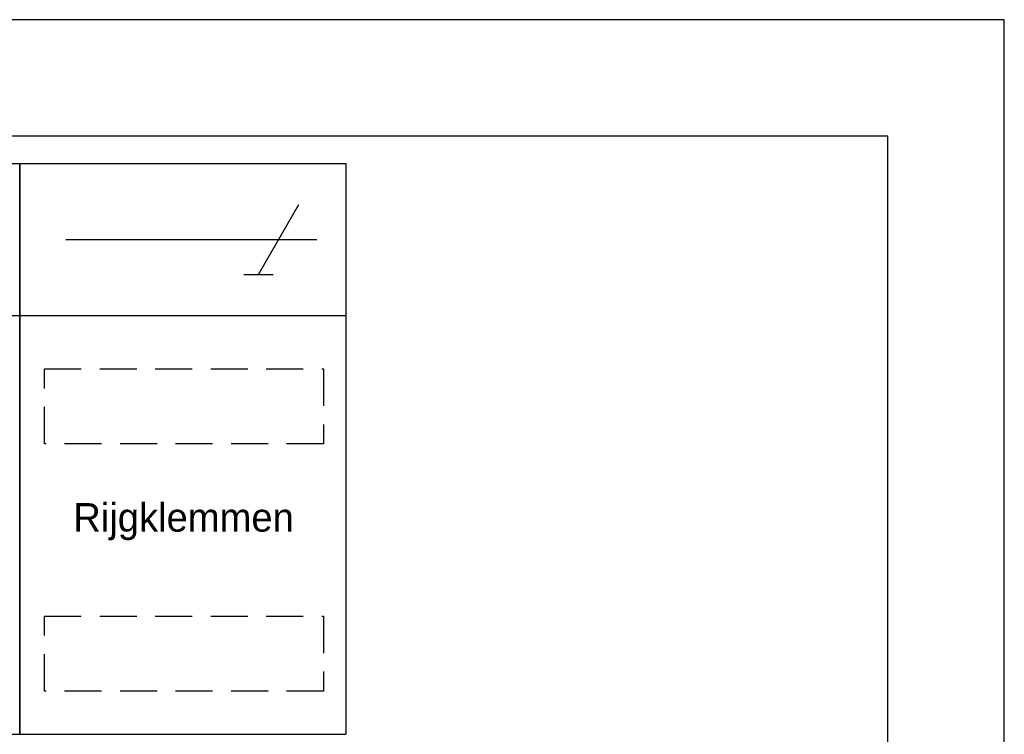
# Model space of a CAD drawing. Extents: x 0 to 210, y 0 to 297.
# Tile 68 of 68: x 125 to 210, y 236 to 297. Entities that reach past the tile are written whole.
import ezdxf

# ---------------------------------------------------------------- set-up
doc = ezdxf.new("R2010")
doc.units = 0
doc.linetypes.add('HIDDEN', pattern=[9.525, 6.35, -3.175])
doc.layers.get('0').update_dxf_attribs({"linetype": 'CONTINUOUS'})
doc.layers.add('BL$2----', color=7, linetype='CONTINUOUS')
doc.layers.add('BL$4----', color=7, linetype='CONTINUOUS')
doc.styles.add('BURO-035', font='BUROFONT.shx', dxfattribs={"height": 3.5})

# ---------------------------------------------------------------- blocks, each defined once
blk = doc.blocks.new('A4-VER')
at = {"linetype": 'Continuous'}
for p, q in [((210, 297), (0, 297)), ((210, 0), (210, 297)), ((200, 287), (10, 287)), ((200, 10), (200, 287))]:
    blk.add_line(p, q, dxfattribs=at)

msp = doc.modelspace()

# ---------------------------------------------------------------- linework, layer by layer
for p, q in [((97.485, 284.654), (125.485, 284.654)), ((125.485, 284.654), (125.485, 271.612)), ((125.485, 271.612), (125.485, 284.654)), ((125.485, 284.654), (153.485, 284.654)), ((153.485, 284.654), (153.485, 271.612)), ((129.447, 278.133), (151, 278.133)), ((97.485, 271.612), (125.485, 271.612)), ((97.485, 271.612), (125.485, 271.612)), ((125.485, 271.612), (125.485, 235.682)), ((125.485, 271.612), (153.485, 271.612)), ((125.485, 235.682), (125.485, 271.612)), ((125.485, 271.612), (153.485, 271.612)), ((153.485, 271.612), (153.485, 235.682)), ((97.485, 235.682), (125.485, 235.682)), ((125.485, 235.682), (153.485, 235.682))]:
    msp.add_line(p, q)
at = {"color": 0, "linetype": 'Continuous'}
for p, q in [((145.983, 275.133), (149.447, 281.133)), ((144.733, 275.133), (147.233, 275.133))]:
    msp.add_line(p, q, dxfattribs=at)
at = {"layer": 'BL$4----', "color": 1, "linetype": 'HIDDEN', "ltscale": 0.5}
for points in [[(127.6, 267.036), (151.57, 267.036), (151.57, 260.599), (127.6, 260.599)], [(127.6, 245.829), (151.57, 245.829), (151.57, 239.392), (127.6, 239.392)]]:
    msp.add_lwpolyline(points, close=True, dxfattribs=at)

# ---------------------------------------------------------------- block references
at = {"layer": 'BL$2----'}
msp.add_blockref('A4-VER', (0, 0), dxfattribs=at)

# ---------------------------------------------------------------- texts
at = {"layer": 'BL$4----', "color": 3, "style": 'BURO-035'}
msp.add_text('Rijgklemmen', height=2.45, dxfattribs=at).set_placement((130.083, 253.068))

doc.saveas('drawing.dxf')
